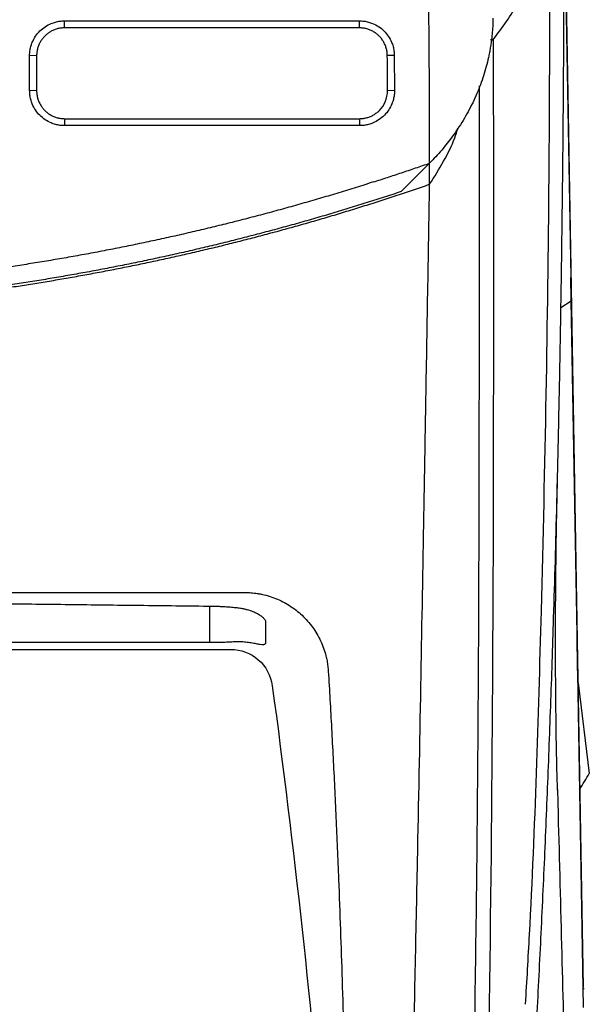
# Model space of a CAD drawing. Header units: millimetres. Extents: x 87 to 936, y -49 to 894.
# Tile 80 of 107: x 618 to 659, y 675 to 746. Entities that reach past the tile are written whole.
import ezdxf

# ---------------------------------------------------------------- set-up
doc = ezdxf.new("R2010")
doc.units = ezdxf.units.MM

msp = doc.modelspace()

# ---------------------------------------------------------------- linework, layer by layer
at = {"color": 7, "linetype": 'Continuous', "lineweight": 25}
for p, q in [((656.955, 754.387), (657.416, 727.918)), ((656.979, 752.702), (657.42, 727.255)), ((621.203, 745.606), (642.292, 745.606)), ((621.203, 745.107), (621.203, 745.606)), ((642.292, 745.107), (642.292, 745.606)), ((642.292, 745.107), (621.203, 745.107)), ((651.876, 744.25), (651.673, 744.25)), ((618.703, 740.628), (618.703, 743.124)), ((619.203, 743.107), (618.703, 743.124)), ((619.203, 743.107), (619.203, 740.611)), ((644.792, 743.141), (644.292, 743.12)), ((644.792, 743.141), (644.807, 740.64)), ((619.203, 740.611), (618.703, 740.628)), ((644.307, 740.62), (644.807, 740.64)), ((621.203, 738.611), (621.203, 738.111)), ((621.203, 738.611), (642.307, 738.611)), ((642.307, 738.611), (642.307, 738.111)), ((642.307, 738.111), (621.203, 738.111)), ((645.293, 733.396), (647.321, 735.423)), ((647.321, 733.917), (647.321, 735.472)), ((647.321, 735.428), (647.321, 735.423)), ((657.416, 727.918), (657.881, 701.303)), ((657.864, 701.736), (657.449, 725.587)), ((657.881, 701.303), (658.313, 676.496)), ((594.703, 700.647), (633.09, 700.648)), ((658.331, 675.02), (657.913, 698.952)), ((657.934, 698.255), (658.743, 691.762)), ((658.262, 676.39), (658.382, 676.39))]:
    msp.add_line(p, q, dxfattribs=at)
at = {"color": 8, "linetype": 'Continuous', "lineweight": 25}
for p, q in [((656.696, 725.094), (657.449, 725.587)), ((631.583, 701.129), (631.583, 703.741))]:
    msp.add_line(p, q, dxfattribs=at)
at = {"color": 7, "linetype": 'Continuous', "lineweight": 25}
for points, knots in [([(647.321, 735.428), (647.319, 736.697), (647.315, 739.183), (647.296, 742.837), (647.268, 746.338), (647.231, 749.689), (647.153, 754.893), (646.998, 761.809), (646.69, 770.515), (646.262, 778.913), (645.795, 785.719), (645.366, 790.882), (645.027, 794.525), (644.659, 798.101), (644.263, 801.609), (643.971, 803.924), (643.826, 805.07)], [0, 0, 0, 0, 0.054533, 0.106893, 0.157081, 0.205097, 0.250942, 0.38087, 0.502501, 0.625456, 0.742417, 0.795771, 0.848201, 0.899712, 0.95031, 1, 1, 1, 1]), ([(653.964, 657.233), (654.029, 658.209), (654.161, 660.166), (654.349, 663.112), (654.531, 666.073), (654.706, 669.05), (654.875, 672.044), (655.037, 675.054), (655.192, 678.081), (655.341, 681.124), (655.482, 684.184), (655.618, 687.261), (655.746, 690.355), (655.868, 693.465), (655.983, 696.592), (656.092, 699.736), (656.203, 703.195), (656.315, 706.977), (656.425, 711.091), (656.525, 715.248), (656.614, 719.446), (656.693, 723.687), (656.761, 727.971), (656.818, 732.296), (656.866, 736.664), (656.902, 741.074), (656.929, 745.527), (656.938, 748.51), (656.942, 750.008)], [0, 0, 0, 0, 0.031873, 0.063902, 0.096089, 0.128432, 0.160933, 0.193591, 0.226407, 0.25938, 0.292512, 0.325802, 0.35925, 0.392857, 0.426623, 0.460547, 0.494631, 0.538499, 0.582781, 0.627478, 0.672588, 0.718114, 0.764055, 0.810412, 0.857185, 0.904374, 0.951979, 1, 1, 1, 1]), ([(654.183, 675.26), (654.28, 676.924), (654.824, 686.258), (655.267, 700.805), (655.687, 718.876), (655.886, 734.417), (655.924, 744.811), (655.943, 750.008)], [0, 0, 0, 0, 0.0674362, 0.3782838, 0.5855314, 0.7927709, 1, 1, 1, 1]), ([(651.876, 744.25), (652.514, 745.12), (653.615, 746.621), (654.28, 748.222), (654.56, 748.895)], [0, 0, 0, 0, 0.579789, 1, 1, 1, 1]), ([(618.703, 743.124), (618.704, 743.179), (618.706, 743.288), (618.723, 743.45), (618.749, 743.61), (618.787, 743.768), (618.835, 743.924), (618.931, 744.178), (619.112, 744.516), (619.427, 744.893), (619.808, 745.204), (620.195, 745.408), (620.555, 745.529), (620.876, 745.594), (621.094, 745.602), (621.203, 745.606)], [0, 0, 0, 0, 0.041985, 0.083612, 0.125063, 0.166521, 0.208171, 0.250194, 0.374979, 0.50004, 0.624829, 0.749879, 0.833332, 0.916231, 1, 1, 1, 1]), ([(642.292, 745.606), (642.347, 745.605), (642.456, 745.603), (642.618, 745.587), (642.777, 745.562), (642.935, 745.525), (643.09, 745.479), (643.344, 745.385), (643.682, 745.208), (644.062, 744.899), (644.377, 744.525), (644.584, 744.142), (644.709, 743.784), (644.778, 743.466), (644.787, 743.25), (644.792, 743.141)], [0, 0, 0, 0, 0.042056, 0.083736, 0.125214, 0.166665, 0.208267, 0.250193, 0.375088, 0.500045, 0.62494, 0.749884, 0.833486, 0.91637, 1, 1, 1, 1]), ([(651.852, 745.802), (651.85, 745.683), (651.845, 745.447), (651.826, 745.093), (651.799, 744.74), (651.763, 744.388), (651.718, 744.036), (651.663, 743.686), (651.6, 743.336), (651.462, 742.666), (651.197, 741.683), (650.714, 740.387), (650.097, 739.109), (649.485, 738.098), (648.964, 737.353), (648.586, 736.854), (648.187, 736.367), (647.768, 735.891), (647.47, 735.582), (647.321, 735.428)], [0, 0, 0, 0, 0.032507, 0.064954, 0.097349, 0.1297, 0.162017, 0.194307, 0.226581, 0.258847, 0.38018, 0.500647, 0.625102, 0.747592, 0.798822, 0.849627, 0.900058, 0.950165, 1, 1, 1, 1]), ([(621.203, 745.107), (621.157, 745.106), (621.066, 745.104), (620.929, 745.089), (620.796, 745.066), (620.665, 745.035), (620.538, 744.995), (620.416, 744.947), (620.297, 744.891), (620.184, 744.829), (620.076, 744.76), (619.973, 744.685), (619.876, 744.605), (619.755, 744.491), (619.618, 744.334), (619.475, 744.125), (619.358, 743.894), (619.271, 743.644), (619.214, 743.38), (619.207, 743.198), (619.203, 743.107)], [0, 0, 0, 0, 0.043893, 0.087398, 0.130517, 0.173248, 0.215592, 0.25755, 0.299121, 0.340305, 0.381103, 0.421515, 0.461541, 0.50118, 0.579963, 0.660485, 0.74275, 0.826756, 0.912506, 1, 1, 1, 1]), ([(644.292, 743.12), (644.291, 743.166), (644.289, 743.257), (644.273, 743.391), (644.25, 743.523), (644.218, 743.653), (644.178, 743.778), (644.13, 743.9), (644.075, 744.017), (644.013, 744.129), (643.944, 744.236), (643.87, 744.338), (643.79, 744.434), (643.676, 744.555), (643.519, 744.693), (643.308, 744.836), (643.076, 744.953), (642.827, 745.04), (642.563, 745.096), (642.383, 745.103), (642.292, 745.107)], [0, 0, 0, 0, 0.043698, 0.087014, 0.129947, 0.172497, 0.214665, 0.25645, 0.297853, 0.338874, 0.379513, 0.419769, 0.459645, 0.499138, 0.579011, 0.660325, 0.743079, 0.827276, 0.912916, 1, 1, 1, 1]), ([(649.883, 646.594), (649.912, 647.476), (649.964, 649.05), (650.051, 651.866), (650.17, 656.017), (650.358, 663.448), (650.62, 676.771), (650.831, 696.058), (650.887, 718.506), (650.879, 733.84), (650.876, 740.958)], [0, 0, 0, 0, 0.028484, 0.050865, 0.090833, 0.162213, 0.289696, 0.517346, 0.775953, 1, 1, 1, 1]), ([(621.203, 738.111), (621.148, 738.112), (621.038, 738.114), (620.875, 738.131), (620.713, 738.158), (620.554, 738.195), (620.397, 738.244), (620.141, 738.341), (619.801, 738.523), (619.421, 738.84), (619.108, 739.223), (618.903, 739.613), (618.781, 739.976), (618.715, 740.299), (618.707, 740.518), (618.703, 740.628)], [0, 0, 0, 0, 0.041973, 0.083591, 0.125038, 0.166498, 0.208156, 0.250194, 0.374972, 0.500038, 0.624817, 0.749876, 0.833336, 0.916238, 1, 1, 1, 1]), ([(619.203, 740.611), (619.204, 740.564), (619.206, 740.472), (619.221, 740.335), (619.244, 740.201), (619.276, 740.07), (619.316, 739.943), (619.364, 739.82), (619.42, 739.702), (619.482, 739.589), (619.551, 739.481), (619.625, 739.379), (619.705, 739.283), (619.819, 739.162), (619.978, 739.023), (620.19, 738.88), (620.422, 738.763), (620.671, 738.677), (620.933, 738.621), (621.113, 738.614), (621.203, 738.611)], [0, 0, 0, 0, 0.044244, 0.08804, 0.131386, 0.174283, 0.216731, 0.258731, 0.300281, 0.341384, 0.382038, 0.422243, 0.462001, 0.50131, 0.581316, 0.662564, 0.745055, 0.828791, 0.913772, 1, 1, 1, 1]), ([(644.807, 740.64), (644.806, 740.585), (644.804, 740.474), (644.789, 740.31), (644.763, 740.148), (644.727, 739.988), (644.68, 739.83), (644.585, 739.573), (644.406, 739.23), (644.093, 738.845), (643.713, 738.526), (643.324, 738.316), (642.96, 738.191), (642.636, 738.123), (642.417, 738.115), (642.307, 738.111)], [0, 0, 0, 0, 0.042044, 0.083714, 0.125186, 0.166639, 0.208251, 0.250197, 0.375112, 0.500046, 0.624949, 0.749881, 0.833477, 0.916353, 1, 1, 1, 1]), ([(642.307, 738.611), (642.352, 738.612), (642.443, 738.613), (642.578, 738.628), (642.711, 738.65), (642.841, 738.682), (642.967, 738.721), (643.09, 738.769), (643.209, 738.824), (643.322, 738.886), (643.431, 738.955), (643.534, 739.03), (643.631, 739.11), (643.876, 739.341), (644.2, 739.818), (644.308, 740.346), (644.307, 740.617), (644.307, 740.62)], [0, 0, 0, 0, 0.0435038, 0.0866794, 0.129527, 0.1720468, 0.2142388, 0.2561033, 0.2976402, 0.3388499, 0.3797325, 0.420288, 0.4605167, 0.5004188, 0.7412695, 0.9970059, 1, 1, 1, 1]), ([(647.321, 733.917), (648.006, 735.011), (648.826, 736.321), (649.275, 737.697), (649.348, 737.922)], [0, 0, 0, 0, 0.835976, 1, 1, 1, 1]), ([(643.301, 734.084), (643.637, 734.192), (644.31, 734.409), (645.315, 734.742), (646.319, 735.081), (646.987, 735.313), (647.321, 735.428)], [0, 0, 0, 0, 0.250006, 0.500002, 0.749996, 1, 1, 1, 1]), ([(643.301, 734.084), (642.889, 733.953), (642.066, 733.691), (640.827, 733.311), (639.586, 732.939), (638.342, 732.578), (637.095, 732.226), (635.846, 731.885), (634.594, 731.552), (633.34, 731.23), (632.084, 730.918), (630.825, 730.616), (629.565, 730.323), (628.303, 730.041), (627.039, 729.768), (625.774, 729.505), (624.507, 729.253), (623.239, 729.01), (621.97, 728.777), (620.699, 728.555), (619.428, 728.342), (618.156, 728.139), (616.882, 727.947), (615.609, 727.764), (614.334, 727.591), (613.06, 727.429), (611.785, 727.276), (610.509, 727.133), (609.234, 727), (607.959, 726.878), (606.684, 726.765), (605.409, 726.662), (604.135, 726.569), (602.861, 726.486), (601.588, 726.413), (600.316, 726.349), (599.044, 726.296), (597.774, 726.252), (596.504, 726.218), (595.236, 726.194), (593.969, 726.179), (593.125, 726.177), (592.703, 726.176)], [0, 0, 0, 0, 0.025202, 0.050404, 0.075604, 0.100802, 0.125997, 0.151189, 0.176375, 0.201557, 0.226732, 0.251901, 0.277062, 0.302214, 0.327358, 0.352491, 0.377614, 0.402725, 0.427824, 0.45291, 0.477982, 0.50304, 0.528082, 0.553108, 0.578118, 0.60311, 0.628083, 0.653038, 0.677973, 0.702887, 0.727781, 0.752652, 0.7775, 0.802325, 0.827127, 0.851903, 0.876654, 0.901378, 0.926076, 0.950746, 0.975387, 1, 1, 1, 1]), ([(592.703, 724.731), (593.103, 724.732), (593.902, 724.733), (595.101, 724.747), (596.3, 724.768), (597.5, 724.798), (598.7, 724.837), (599.9, 724.885), (601.1, 724.941), (602.3, 725.005), (603.5, 725.079), (604.701, 725.161), (605.901, 725.252), (607.1, 725.351), (608.3, 725.459), (609.499, 725.576), (610.698, 725.702), (611.897, 725.836), (613.095, 725.979), (614.292, 726.131), (615.489, 726.291), (616.685, 726.461), (617.88, 726.638), (619.074, 726.825), (620.268, 727.02), (621.46, 727.224), (622.652, 727.437), (623.842, 727.659), (625.031, 727.889), (626.22, 728.128), (627.406, 728.375), (628.592, 728.632), (629.776, 728.897), (630.958, 729.171), (632.139, 729.453), (633.319, 729.744), (634.496, 730.044), (635.672, 730.353), (636.846, 730.67), (638.019, 730.996), (639.189, 731.331), (640.357, 731.674), (641.524, 732.026), (642.688, 732.387), (643.85, 732.756), (645.009, 733.134), (646.167, 733.52), (646.936, 733.784), (647.321, 733.917)], [0, 0, 0, 0, 0.02154, 0.043088, 0.064645, 0.086211, 0.107786, 0.12937, 0.150963, 0.172565, 0.194175, 0.215794, 0.237422, 0.259059, 0.280705, 0.30236, 0.324024, 0.345696, 0.367377, 0.389068, 0.410767, 0.432475, 0.454191, 0.475917, 0.497652, 0.519395, 0.541148, 0.562909, 0.584679, 0.606458, 0.628246, 0.650042, 0.671848, 0.693663, 0.715486, 0.737318, 0.75916, 0.78101, 0.802869, 0.824736, 0.846613, 0.868499, 0.890394, 0.912297, 0.934209, 0.956131, 0.978061, 1, 1, 1, 1]), ([(645.333, 637.906), (645.358, 638.64), (645.411, 640.133), (645.482, 642.415), (645.551, 644.779), (645.616, 647.224), (645.701, 650.688), (645.809, 655.483), (645.951, 662.131), (646.12, 669.626), (646.291, 677.59), (646.488, 687.035), (646.691, 697.681), (646.859, 707.156), (646.975, 713.834), (647.047, 718.014), (647.117, 722.11), (647.186, 726.122), (647.254, 730.047), (647.299, 732.637), (647.321, 733.917)], [0, 0, 0, 0, 0.023316, 0.047472, 0.072469, 0.098308, 0.124992, 0.182222, 0.249982, 0.334822, 0.418134, 0.499916, 0.630338, 0.749929, 0.793915, 0.836981, 0.879125, 0.920344, 0.960636, 1, 1, 1, 1]), ([(645.293, 733.396), (644.886, 733.262), (644.073, 732.994), (642.848, 732.604), (641.622, 732.223), (640.393, 731.851), (639.162, 731.49), (637.929, 731.137), (636.693, 730.795), (635.456, 730.462), (634.217, 730.139), (632.975, 729.825), (631.732, 729.521), (630.487, 729.227), (629.241, 728.942), (627.993, 728.667), (626.743, 728.402), (625.492, 728.147), (624.24, 727.901), (622.986, 727.665), (621.731, 727.438), (620.475, 727.221), (619.218, 727.014), (617.96, 726.817), (616.701, 726.629), (615.442, 726.451), (614.181, 726.283), (612.92, 726.124), (611.658, 725.975), (610.396, 725.835), (609.133, 725.706), (607.87, 725.586), (606.607, 725.475), (605.343, 725.374), (604.079, 725.283), (602.815, 725.202), (601.551, 725.13), (600.288, 725.068), (599.024, 725.015), (597.76, 724.972), (596.497, 724.938), (594.814, 724.907), (592.708, 724.891), (590.181, 724.91), (587.653, 724.967), (585.123, 725.063), (582.593, 725.197), (580.064, 725.37), (577.535, 725.581), (575.007, 725.831), (572.482, 726.119), (569.959, 726.447), (567.44, 726.813), (564.924, 727.218), (562.413, 727.661), (559.907, 728.143), (557.406, 728.664), (554.912, 729.224), (552.424, 729.822), (549.944, 730.459), (547.472, 731.134), (545.009, 731.848), (542.554, 732.598), (540.927, 733.13), (540.113, 733.396)], [0, 0, 0, 0, 0.012014, 0.024022, 0.036025, 0.048022, 0.060015, 0.072001, 0.083983, 0.095959, 0.107929, 0.119894, 0.131854, 0.143808, 0.155757, 0.167701, 0.179639, 0.191572, 0.2035, 0.215422, 0.227338, 0.23925, 0.251156, 0.263056, 0.274951, 0.286841, 0.298726, 0.310605, 0.322478, 0.334347, 0.34621, 0.358067, 0.369919, 0.381766, 0.393608, 0.405444, 0.417274, 0.4291, 0.44092, 0.452734, 0.464544, 0.476347, 0.499945, 0.523562, 0.547198, 0.570854, 0.594529, 0.618224, 0.641938, 0.665672, 0.689425, 0.713198, 0.736991, 0.760803, 0.784634, 0.808485, 0.832356, 0.856246, 0.880156, 0.904086, 0.928035, 0.952004, 0.975992, 1, 1, 1, 1]), ([(656.465, 690.578), (656.441, 691.55), (656.392, 693.506), (656.35, 696.583), (656.33, 699.346), (656.327, 701.539), (656.332, 703.383), (656.344, 705.262), (656.368, 707.553), (656.408, 710.239), (656.45, 712.091), (656.472, 713.044)], [0, 0, 0, 0, 0.138267, 0.278469, 0.401517, 0.501817, 0.572215, 0.64714, 0.750215, 0.871413, 1, 1, 1, 1]), ([(594.703, 704.721), (595.858, 704.72), (598.169, 704.72), (601.635, 704.72), (607.167, 704.72), (613.141, 704.719), (619.581, 704.719), (624.392, 704.719), (629.233, 704.719), (632.452, 704.718), (634.08, 704.718)], [0, 0, 0, 0, 0.087977, 0.176008, 0.264056, 0.50937, 0.631091, 0.75468, 0.875935, 1, 1, 1, 1]), ([(634.08, 704.718), (634.157, 704.717), (634.309, 704.716), (634.538, 704.702), (634.765, 704.681), (634.992, 704.65), (635.328, 704.592), (635.769, 704.485), (636.303, 704.301), (636.817, 704.068), (637.471, 703.693), (638.223, 703.108), (638.85, 702.392), (639.264, 701.756), (639.527, 701.255), (639.741, 700.733), (639.887, 700.253), (639.981, 699.824), (640.04, 699.451), (640.06, 699.201), (640.07, 699.075)], [0, 0, 0, 0, 0.02504, 0.050038, 0.07503, 0.100054, 0.125149, 0.18695, 0.248936, 0.31072, 0.372698, 0.497473, 0.623805, 0.686498, 0.749237, 0.811749, 0.874289, 0.91621, 0.958063, 1, 1, 1, 1]), ([(592.703, 704.072), (593.47, 704.071), (595.018, 704.071), (597.361, 704.065), (599.744, 704.056), (602.168, 704.044), (604.632, 704.029), (607.137, 704.011), (609.683, 703.99), (612.9, 703.959), (616.858, 703.918), (621.621, 703.863), (626.627, 703.802), (630.043, 703.76), (631.792, 703.739)], [0, 0, 0, 0, 0.058848, 0.118743, 0.179684, 0.241668, 0.304695, 0.368762, 0.433867, 0.500008, 0.615679, 0.737578, 0.865689, 1, 1, 1, 1]), ([(631.792, 703.739), (631.854, 703.738), (631.977, 703.736), (632.162, 703.731), (632.344, 703.724), (632.525, 703.716), (632.704, 703.706), (632.88, 703.694), (633.125, 703.675), (633.432, 703.645), (633.756, 703.607), (634.03, 703.555), (634.335, 703.48), (634.676, 703.366), (635.01, 703.21), (635.268, 703.041), (635.43, 702.896), (635.524, 702.779), (635.574, 702.688), (635.58, 702.638), (635.583, 702.613)], [0, 0, 0, 0, 0.0300925, 0.0600298, 0.089877, 0.1196999, 0.1495642, 0.179536, 0.2096804, 0.2759524, 0.3432104, 0.3919704, 0.4409732, 0.5382316, 0.6358368, 0.7297488, 0.8231033, 0.8835357, 0.9423606, 1, 1, 1, 1]), ([(635.583, 702.613), (635.583, 702.432), (635.583, 702.09), (635.583, 701.599), (635.583, 701.275), (635.583, 701.124)], [0, 0, 0, 0, 0.374876, 0.708178, 1, 1, 1, 1]), ([(657.913, 698.952), (657.912, 699.023), (657.909, 699.164), (657.906, 699.376), (657.902, 699.586), (657.898, 699.795), (657.895, 700.003), (657.891, 700.208), (657.888, 700.426), (657.882, 700.726), (657.876, 701.097), (657.869, 701.456), (657.866, 701.661), (657.864, 701.736)], [0, 0, 0, 0, 0.071442, 0.142876, 0.214309, 0.285742, 0.357177, 0.42861, 0.50004, 0.586747, 0.749448, 0.908847, 1, 1, 1, 1]), ([(631.583, 701.129), (628.776, 701.131), (622.873, 701.135), (613.586, 701.148), (603.433, 701.163), (596.376, 701.166), (592.703, 701.167)], [0, 0, 0, 0, 0.216612, 0.455474, 0.716599, 1, 1, 1, 1]), ([(635.583, 701.124), (635.583, 701.112), (635.581, 701.088), (635.57, 701.058), (635.552, 701.032), (635.527, 701.012), (635.495, 700.997), (635.455, 700.986), (635.372, 700.977), (635.211, 700.989), (634.925, 701.042), (634.573, 701.109), (634.186, 701.164), (633.774, 701.195), (633.373, 701.183), (632.974, 701.162), (632.605, 701.148), (632.253, 701.137), (631.919, 701.13), (631.695, 701.129), (631.583, 701.129)], [0, 0, 0, 0, 0.027606, 0.054953, 0.082112, 0.109156, 0.136163, 0.163212, 0.190385, 0.281769, 0.375857, 0.465889, 0.55642, 0.632842, 0.709595, 0.775195, 0.839907, 0.893526, 0.946765, 1, 1, 1, 1]), ([(633.09, 700.648), (633.807, 700.648), (634.522, 700.38), (635.601, 699.437), (635.966, 698.763), (636.062, 698.052)], [0, 0, 0, 0, 0.5, 0.5, 1, 1, 1, 1]), ([(640.07, 699.075), (640.11, 698.4), (640.191, 697.037), (640.305, 694.978), (640.414, 692.886), (640.519, 690.762), (640.62, 688.605), (640.715, 686.416), (640.873, 682.536), (641.073, 676.821), (641.244, 670.621), (641.362, 665.535), (641.441, 661.727), (641.514, 657.858), (641.584, 653.863), (641.647, 649.927), (641.711, 645.863), (641.772, 641.92), (641.814, 639.202), (641.834, 637.906)], [0, 0, 0, 0, 0.032812, 0.066175, 0.100087, 0.134548, 0.169557, 0.205113, 0.241215, 0.358747, 0.484201, 0.544766, 0.608286, 0.67131, 0.735114, 0.805075, 0.865436, 0.935859, 1, 1, 1, 1]), ([(656.464, 690.62), (656.485, 689.822), (656.593, 685.68), (656.785, 678.342), (656.955, 671.847), (657.039, 668.649)], [0, 0, 0, 0, 0.108026, 0.560906, 1, 1, 1, 1])]:
    msp.add_open_spline(points, degree=3, knots=knots, dxfattribs=at)
for points in [[(651.876, 744.25), (651.876, 727.801), (651.937, 695.008), (651.42, 662.599), (650.883, 646.594)], [(644.307, 740.62), (644.303, 741.453), (644.298, 742.287), (644.292, 743.12)], [(657.449, 725.587), (657.437, 726.302), (657.427, 726.884), (657.42, 727.256)], [(636.062, 698.052), (639.207, 674.848), (641.126, 651.481), (641.953, 628.08)], [(658.052, 690.618), (658.282, 691), (658.512, 691.381), (658.743, 691.762)]]:
    msp.add_open_spline(points, degree=3, dxfattribs=at)

doc.saveas('drawing.dxf')
